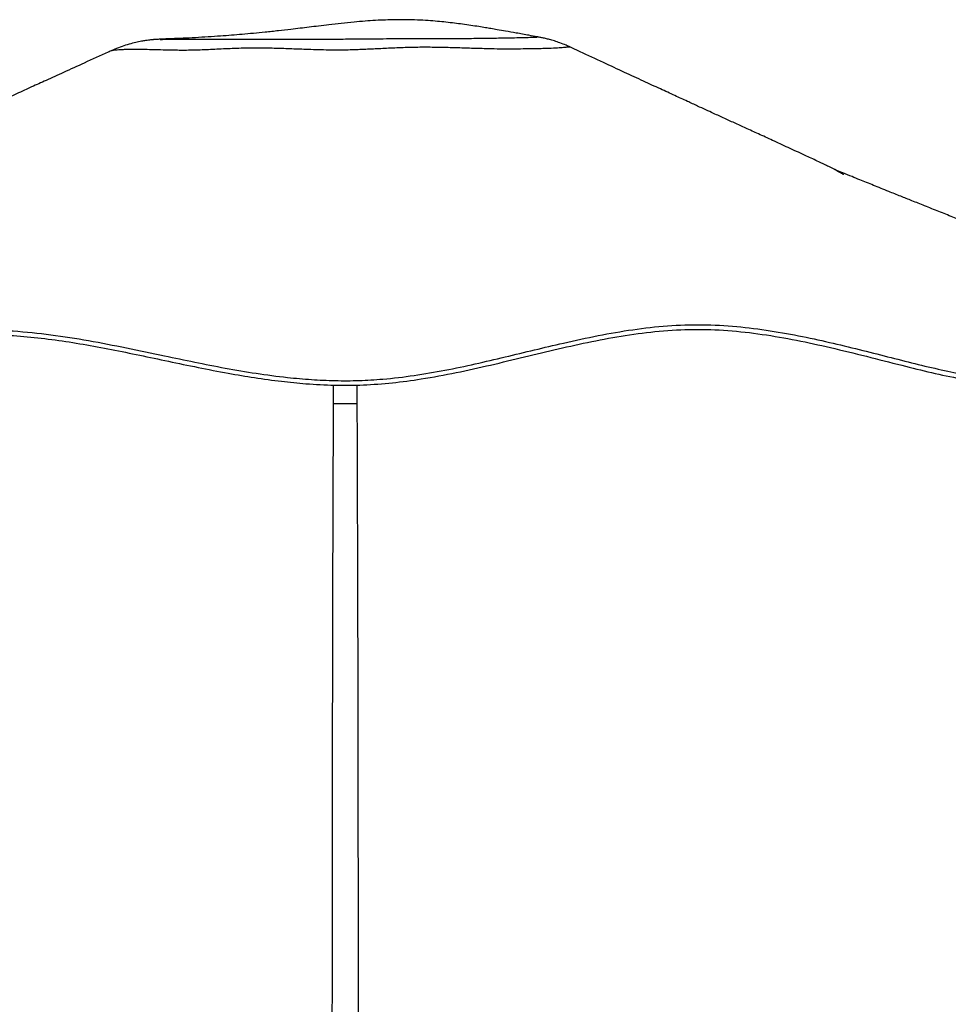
# Model space of a CAD drawing. Header units: millimetres. Extents: x 2436 to 18395, y 146 to 15846.
# Tile 42 of 45: x 14635 to 15376, y 6709 to 7495. Entities that reach past the tile are written whole.
import ezdxf

# ---------------------------------------------------------------- set-up
doc = ezdxf.new("R2010")
doc.units = ezdxf.units.MM
doc.header["$LTSCALE"] = 2

msp = doc.modelspace()

# ---------------------------------------------------------------- linework, layer by layer
at = {"color": 7, "linetype": 'Continuous', "lineweight": 25}
for p, q in [((14709, 7470.51), (14709.02, 7470.51)), ((15074.45, 7473.23), (15074.42, 7473.24))]:
    msp.add_line(p, q, dxfattribs=at)
at = {"color": 8, "linetype": 'Continuous', "lineweight": 25}
for p, q in [((14885.76, 7188.78), (14885.88, 7203.37)), ((14904.33, 7203.48), (14904.45, 7188.78))]:
    msp.add_line(p, q, dxfattribs=at)
at = {"color": 7, "linetype": 'Continuous', "lineweight": 25}
for points, knots in [([(15048.51, 7481.39), (15046.26, 7481.79), (15040.63, 7482.81), (15032.15, 7484.34), (15023.7, 7485.84), (15017.02, 7487.01), (15011.68, 7487.92), (15006.74, 7488.74), (15001.4, 7489.6), (14995.29, 7490.54), (14988.87, 7491.45), (14982.23, 7492.32), (14975.62, 7493.08), (14968.59, 7493.78), (14961.02, 7494.37), (14952.45, 7494.85), (14943.5, 7495.09), (14934.94, 7495.07), (14927, 7494.86), (14919.13, 7494.48), (14910.79, 7493.91), (14901.61, 7493.11), (14892, 7492.12), (14882.54, 7491.04), (14874.05, 7490.02), (14866.4, 7489.09), (14859.04, 7488.21), (14850.89, 7487.24), (14841.54, 7486.18), (14831.6, 7485.11), (14821.94, 7484.16), (14813.06, 7483.35), (14804.3, 7482.62), (14795.27, 7481.94), (14785.66, 7481.29), (14775.68, 7480.71), (14767.89, 7480.33), (14762.34, 7480.08), (14758.48, 7479.93), (14754.99, 7479.79), (14752.7, 7479.71), (14752, 7479.69)], [0, 0, 0, 0, 0.027226, 0.068177, 0.101782, 0.128047, 0.146989, 0.163583, 0.18297, 0.205158, 0.229096, 0.251121, 0.274639, 0.297348, 0.321763, 0.349269, 0.380164, 0.407221, 0.430367, 0.454904, 0.481151, 0.509106, 0.542292, 0.573975, 0.601433, 0.626289, 0.650238, 0.675208, 0.707971, 0.74402, 0.774845, 0.80499, 0.832693, 0.861509, 0.893325, 0.925582, 0.956654, 0.966586, 0.977758, 0.993164, 1, 1, 1, 1]), ([(14749.4, 7479.57), (14749.12, 7479.56), (14747.48, 7479.5), (14745.88, 7479.4), (14743.75, 7479.26), (14743.21, 7479.22), (14742.31, 7479.15), (14741.26, 7479.06), (14739.84, 7478.92), (14737.97, 7478.71), (14735.47, 7478.37), (14732.05, 7477.81), (14727.63, 7476.9), (14722.44, 7475.57), (14716.83, 7473.75), (14712.31, 7472.06), (14709.72, 7470.83), (14709.03, 7470.5)], [0, 0, 0, 0, 0.045136, 0.255467, 0.310097, 0.375654, 0.415483, 0.449958, 0.482879, 0.516442, 0.556778, 0.610722, 0.684448, 0.772076, 0.864489, 0.963819, 1, 1, 1, 1]), ([(15048.51, 7481.38), (15048.52, 7481.38), (15048.55, 7481.39), (15048.41, 7481.4), (15048.29, 7481.41)], [0, 0, 0, 0, 0.163813, 1, 1, 1, 1]), ([(15074.45, 7473.24), (15073.43, 7473.72), (15070.8, 7474.96), (15066.63, 7476.57), (15062.19, 7478.08), (15058.3, 7479.21), (15054.92, 7480.07), (15051.97, 7480.73), (15049.78, 7481.17), (15048.65, 7481.36), (15048.3, 7481.43)], [0, 0, 0, 0, 0.112931, 0.29111, 0.451253, 0.591911, 0.716701, 0.832411, 0.946943, 1, 1, 1, 1]), ([(14708.98, 7470.56), (14707.95, 7470.1), (14700.57, 7466.74), (14687.67, 7460.88), (14671.14, 7453.36), (14657.14, 7446.99), (14645.67, 7441.78), (14636.72, 7437.71), (14630.82, 7435.03), (14627.17, 7433.37), (14624.81, 7432.3), (14622.58, 7431.28), (14620.4, 7430.29), (14618.31, 7429.32), (14616.08, 7428.28), (14614.1, 7427.35), (14612.65, 7426.71), (14610.93, 7425.97), (14609.05, 7425.18), (14606.61, 7424.12), (14602.75, 7422.42), (14596.81, 7419.79), (14588.77, 7416.24), (14579.29, 7412.05), (14569.8, 7407.87), (14560.78, 7403.9), (14552.26, 7400.16), (14544.23, 7396.63), (14536.67, 7393.32), (14528.42, 7389.7), (14519.7, 7385.88), (14510.71, 7381.94), (14502.39, 7378.3), (14493.93, 7374.59), (14484.51, 7370.47), (14473.72, 7365.75), (14461.5, 7360.41), (14448.17, 7354.59), (14434.71, 7348.71), (14421.99, 7343.15), (14410.57, 7338.17), (14400.34, 7333.7), (14391.43, 7329.81), (14382.81, 7326.05), (14373.51, 7322), (14362.42, 7317.15), (14349.52, 7311.53), (14334.84, 7305.13), (14318.37, 7297.95), (14300.13, 7289.99), (14280.11, 7281.26), (14258.33, 7271.77), (14234.79, 7261.51), (14209.49, 7250.49), (14192.06, 7242.89), (14183.05, 7238.97)], [0, 0, 0, 0, 0.005362, 0.038504, 0.067248, 0.0916, 0.111564, 0.127147, 0.138353, 0.142362, 0.146215, 0.150637, 0.155954, 0.162351, 0.169866, 0.181676, 0.194611, 0.206111, 0.220601, 0.231974, 0.241203, 0.252288, 0.26829, 0.286712, 0.304281, 0.320924, 0.336654, 0.351479, 0.365407, 0.378431, 0.397074, 0.41351, 0.427785, 0.442369, 0.45927, 0.478618, 0.500576, 0.525136, 0.550496, 0.573226, 0.59376, 0.612106, 0.628287, 0.641684, 0.658292, 0.678107, 0.701126, 0.727344, 0.756757, 0.789358, 0.825144, 0.864107, 0.906241, 0.951541, 1, 1, 1, 1]), ([(15292.88, 7371.36), (15292.82, 7371.42), (15292.69, 7371.54), (15290.92, 7372.57), (15287.42, 7374.57), (15281.16, 7377.76), (15272.97, 7381.7), (15262.55, 7386.58), (15250.48, 7392.15), (15238.1, 7397.84), (15226.66, 7403.09), (15216.39, 7407.79), (15206.96, 7412.1), (15198, 7416.21), (15190.01, 7419.87), (15182.8, 7423.18), (15175.83, 7426.38), (15167.63, 7430.15), (15157.72, 7434.71), (15146.05, 7440.08), (15132.63, 7446.27), (15117.48, 7453.28), (15100.62, 7461.1), (15086.07, 7467.86), (15077.17, 7472.01), (15074.44, 7473.29)], [0, 0, 0, 0, 0.015263, 0.034154, 0.073421, 0.113995, 0.156332, 0.201949, 0.258913, 0.312915, 0.361415, 0.404555, 0.442769, 0.479881, 0.517043, 0.5431, 0.570461, 0.604621, 0.64621, 0.695215, 0.751622, 0.81542, 0.886603, 0.965171, 1, 1, 1, 1]), ([(15609.65, 7246.59), (15601.83, 7249.68), (15586.87, 7255.58), (15565.48, 7264.02), (15546.19, 7271.64), (15528.99, 7278.44), (15513.76, 7284.46), (15500.1, 7289.86), (15487.59, 7294.81), (15475.83, 7299.47), (15464.56, 7303.93), (15453.09, 7308.48), (15440.93, 7313.3), (15427.9, 7318.47), (15414.58, 7323.76), (15402.15, 7328.71), (15390.7, 7333.26), (15379.9, 7337.57), (15368.85, 7341.97), (15357.97, 7346.32), (15347.82, 7350.38), (15338.26, 7354.21), (15330.06, 7357.5), (15322.83, 7360.41), (15316.93, 7362.78), (15311.3, 7365.05), (15305.6, 7367.35), (15299.26, 7369.92), (15292.47, 7372.67), (15287.76, 7374.58), (15285.52, 7375.49)], [0, 0, 0, 0, 0.071673, 0.136955, 0.195847, 0.248347, 0.294455, 0.335489, 0.373718, 0.409181, 0.443364, 0.47718, 0.514454, 0.555217, 0.597028, 0.637035, 0.66989, 0.702797, 0.737112, 0.772361, 0.803891, 0.831504, 0.861423, 0.880948, 0.899679, 0.917556, 0.934862, 0.955027, 0.978623, 1, 1, 1, 1]), ([(14129.33, 7206.95), (14129.38, 7206.98), (14129.5, 7207.07), (14131.75, 7208.35), (14136.1, 7210.69), (14142.17, 7213.8), (14149.57, 7217.38), (14158.04, 7221.22), (14167.94, 7225.35), (14179.14, 7229.51), (14191.41, 7233.3), (14203.71, 7236.12), (14215.63, 7237.59), (14226.47, 7237.32), (14236.52, 7235.68), (14246.09, 7233.06), (14255.68, 7229.66), (14265.59, 7225.74), (14276.15, 7221.56), (14287.66, 7217.37), (14300.48, 7213.46), (14314.4, 7210.28), (14329.46, 7208.04), (14345.5, 7206.85), (14363.07, 7206.83), (14381.83, 7208.59), (14401.59, 7211.73), (14422.22, 7215.93), (14443.55, 7220.83), (14465.48, 7226.1), (14489.43, 7231.78), (14515.47, 7237.49), (14543.63, 7242.62), (14572.3, 7246.29), (14601.25, 7247.85), (14630.59, 7246.87), (14660.24, 7243.81), (14690.28, 7239.06), (14720.41, 7233.2), (14748.6, 7227.22), (14774.9, 7221.69), (14799.28, 7216.89), (14823.96, 7212.66), (14846.92, 7209.59), (14868.02, 7207.7), (14887.11, 7206.81), (14906.17, 7206.87), (14927.24, 7208.14), (14950.18, 7210.88), (14974.79, 7215.12), (14998.95, 7220.23), (15022.7, 7225.8), (15046.12, 7231.5), (15070.85, 7237.4), (15096.95, 7243.06), (15124.56, 7247.88), (15152.23, 7251.03), (15179.93, 7252), (15207.38, 7250.45), (15234.09, 7247.03), (15259.79, 7242.35), (15284.4, 7236.91), (15308, 7231.14), (15330.67, 7225.34), (15352.47, 7219.84), (15373.4, 7214.91), (15393.41, 7210.88), (15412.39, 7208.03), (15432.9, 7206.57), (15454.28, 7207.25), (15477.28, 7207.42), (15499.12, 7207.7), (15519.88, 7207.91), (15539.57, 7208.09), (15558.09, 7208.23), (15576.26, 7208.34), (15593.67, 7208.4), (15609.95, 7208.4), (15624.17, 7208.35), (15636.27, 7208.23), (15646.14, 7208.05), (15652.4, 7207.84), (15656.18, 7207.64), (15658.38, 7207.47), (15659.92, 7207.27), (15660.77, 7207.08), (15660.96, 7206.77), (15659.64, 7208.09), (15656.73, 7211.19), (15652.18, 7215.84), (15646.47, 7221.38), (15639.8, 7227.35), (15632.36, 7233.4), (15624.28, 7239.06), (15616.65, 7243.65), (15611.66, 7245.63), (15609.62, 7246.44)], [0, 0, 0, 0, 0.005151, 0.014267, 0.023427, 0.032633, 0.041883, 0.051179, 0.060523, 0.07179, 0.083122, 0.094519, 0.105984, 0.117484, 0.128261, 0.139037, 0.14981, 0.160579, 0.171339, 0.182091, 0.19283, 0.203554, 0.21307, 0.22257, 0.231955, 0.24129, 0.250703, 0.260193, 0.269754, 0.27939, 0.289095, 0.300829, 0.312656, 0.324578, 0.336589, 0.348577, 0.361115, 0.373674, 0.386242, 0.398801, 0.408648, 0.418467, 0.428246, 0.437973, 0.445303, 0.452596, 0.459845, 0.467082, 0.476762, 0.486474, 0.496207, 0.505947, 0.515687, 0.525416, 0.537063, 0.548667, 0.560221, 0.571716, 0.58304, 0.594103, 0.604795, 0.615134, 0.625176, 0.634964, 0.644541, 0.653929, 0.663159, 0.672255, 0.681244, 0.694401, 0.707711, 0.721085, 0.734591, 0.748299, 0.76224, 0.77623, 0.792584, 0.808982, 0.825429, 0.841932, 0.858497, 0.875131, 0.883478, 0.891844, 0.900232, 0.908643, 0.916897, 0.924942, 0.9346, 0.944251, 0.953918, 0.96362, 0.973377, 0.983209, 0.993137, 1, 1, 1, 1]), ([(14131.07, 7203.36), (14131.09, 7203.37), (14131.12, 7203.4), (14133.19, 7204.59), (14136.92, 7206.61), (14142.51, 7209.5), (14149.87, 7213.11), (14159.22, 7217.38), (14170.14, 7221.94), (14181.82, 7226.2), (14193.26, 7229.67), (14204.14, 7232.2), (14214.77, 7233.7), (14224.77, 7233.84), (14234.24, 7232.73), (14243.42, 7230.59), (14252.55, 7227.63), (14261.96, 7224.04), (14271.98, 7220.02), (14282.41, 7216), (14293.32, 7212.29), (14304.38, 7209.15), (14316.38, 7206.53), (14329.4, 7204.55), (14344.08, 7203.35), (14360.34, 7203.07), (14377.58, 7204.32), (14396.12, 7206.91), (14415.8, 7210.63), (14438.03, 7215.56), (14462.07, 7221.31), (14486.27, 7227.09), (14509.26, 7232.22), (14530.91, 7236.5), (14552.8, 7240.04), (14574.84, 7242.59), (14597, 7243.89), (14619.18, 7243.68), (14641.41, 7242.17), (14663.67, 7239.55), (14686.03, 7236.05), (14708.48, 7231.88), (14731.11, 7227.25), (14754.13, 7222.36), (14777.62, 7217.44), (14800.55, 7212.98), (14822.76, 7209.22), (14843.48, 7206.36), (14864.76, 7204.25), (14886.6, 7203.11), (14909.69, 7203.27), (14932.84, 7205.03), (14957.63, 7208.35), (14983.83, 7213.21), (15011.27, 7219.34), (15038.33, 7225.9), (15065.11, 7232.38), (15091.85, 7238.33), (15118.66, 7243.29), (15145.75, 7246.77), (15173.05, 7248.28), (15200.55, 7247.28), (15228.01, 7244.13), (15255.35, 7239.36), (15283.11, 7233.3), (15311.17, 7226.36), (15338.12, 7219.43), (15363.26, 7213.25), (15385.77, 7208.38), (15403.33, 7205.48), (15416.23, 7204.05), (15425.95, 7203.36), (15435.65, 7203.25), (15448.66, 7203.47), (15465.14, 7203.66), (15485.28, 7203.91), (15505.25, 7204.12), (15522.79, 7204.3), (15537.57, 7204.43), (15550.23, 7204.53), (15562.32, 7204.61), (15569.83, 7204.65), (15573.58, 7204.67)], [0, 0, 0, 0, 0.006871, 0.017427, 0.028058, 0.039388, 0.052076, 0.064802, 0.079658, 0.094528, 0.107506, 0.120525, 0.133566, 0.146718, 0.159906, 0.173193, 0.186494, 0.199833, 0.213657, 0.227493, 0.239419, 0.251373, 0.26215, 0.273395, 0.284713, 0.296145, 0.307682, 0.318599, 0.330849, 0.343152, 0.357546, 0.371966, 0.383755, 0.395552, 0.407362, 0.419192, 0.431, 0.442881, 0.4548, 0.466822, 0.478862, 0.490986, 0.503119, 0.515288, 0.527742, 0.540215, 0.550982, 0.56178, 0.571524, 0.582766, 0.594096, 0.60556, 0.617118, 0.631421, 0.645818, 0.660256, 0.674759, 0.689276, 0.703854, 0.718465, 0.733154, 0.747686, 0.762298, 0.776972, 0.791672, 0.807491, 0.82333, 0.836999, 0.850722, 0.863135, 0.869256, 0.875393, 0.8823, 0.88921, 0.903072, 0.918398, 0.935493, 0.951571, 0.963649, 0.97574, 0.987864, 1, 1, 1, 1]), ([(14885.76, 7188.78), (14887.21, 7188.78), (14890.15, 7188.78), (14894.84, 7188.78), (14899.71, 7188.78), (14902.85, 7188.78), (14904.45, 7188.78)], [0, 0, 0, 0, 0.238356, 0.483423, 0.737353, 1, 1, 1, 1])]:
    msp.add_open_spline(points, degree=3, knots=knots, dxfattribs=at)
at = {"color": 8, "linetype": 'Continuous', "lineweight": 25}
for points, knots in [([(14752, 7479.68), (14751.53, 7479.67), (14750.07, 7479.62), (14748.64, 7479.53), (14747.47, 7479.44), (14747.16, 7479.39), (14748.94, 7479.4), (14752.02, 7479.42), (14753.58, 7479.43)], [0, 0, 0, 0, 0.078753, 0.245432, 0.414494, 0.584389, 0.790101, 1, 1, 1, 1]), ([(14753.58, 7479.43), (14754.35, 7479.43), (14756.49, 7479.45), (14760.85, 7479.46), (14766.88, 7479.47), (14773.79, 7479.46), (14782.12, 7479.45), (14791.94, 7479.45), (14803.62, 7479.49), (14816.48, 7479.58), (14828.64, 7479.65), (14839.55, 7479.67), (14848.83, 7479.67), (14858.49, 7479.65), (14869.48, 7479.63), (14881.77, 7479.62), (14895.35, 7479.66), (14909.05, 7479.78), (14921.86, 7479.89), (14933.61, 7479.98), (14944.32, 7480.04), (14954.81, 7480.08), (14964.85, 7480.09), (14974.34, 7480.1), (14983.31, 7480.13), (14991.86, 7480.16), (14999.9, 7480.24), (15007.44, 7480.33), (15014.43, 7480.43), (15020.76, 7480.53), (15027.38, 7480.66), (15033.9, 7480.8), (15039.99, 7480.95), (15044.07, 7481.06), (15046.73, 7481.13), (15048.59, 7481.23), (15048.54, 7481.32), (15048.51, 7481.38)], [0, 0, 0, 0, 0.015803, 0.0438, 0.072004, 0.100734, 0.129602, 0.166099, 0.202842, 0.240547, 0.278706, 0.30107, 0.323604, 0.346632, 0.369815, 0.400266, 0.431042, 0.462549, 0.494211, 0.519422, 0.544775, 0.570629, 0.596654, 0.621327, 0.646132, 0.671385, 0.696813, 0.722929, 0.749189, 0.775879, 0.802694, 0.842504, 0.882581, 0.923445, 0.944006, 0.964639, 1, 1, 1, 1]), ([(14717.84, 7471.13), (14716.67, 7471.07), (14714.31, 7470.95), (14711.61, 7470.75), (14709.77, 7470.59), (14708.73, 7470.47), (14708.95, 7470.5), (14709, 7470.51)], [0, 0, 0, 0, 0.225862, 0.453929, 0.683282, 0.91553, 1, 1, 1, 1]), ([(15074.42, 7473.24), (15074.42, 7473.24), (15074.41, 7473.25), (15073.24, 7473.3), (15071.7, 7472.99), (15068.61, 7472.71), (15063.28, 7472.35), (15056.87, 7472.09), (15049.94, 7471.9), (15043.03, 7471.77), (15035.06, 7471.67), (15026.31, 7471.53), (15016.56, 7471.64), (15005.95, 7471.9), (14994.4, 7472.26), (14982.13, 7472.65), (14969.39, 7472.98), (14956.34, 7473.1), (14943.09, 7472.81), (14930.16, 7472.27), (14917.58, 7471.65), (14905.31, 7471.09), (14892.72, 7470.73), (14878.66, 7470.82), (14864.62, 7471.26), (14850.81, 7471.81), (14838.31, 7472.23), (14825.99, 7472.46), (14813.02, 7472.32), (14799.54, 7471.8), (14785.76, 7471.12), (14772.68, 7470.58), (14761.59, 7470.6), (14751.76, 7470.79), (14743.01, 7471.03), (14734.82, 7471.24), (14727.46, 7471.36), (14721.82, 7471.29), (14718.9, 7471.17), (14717.84, 7471.13)], [0, 0, 0, 0, 0.010189, 0.029364, 0.048564, 0.087146, 0.126514, 0.166205, 0.192722, 0.219381, 0.246533, 0.273879, 0.299412, 0.32523, 0.351793, 0.378549, 0.405188, 0.431908, 0.458817, 0.485787, 0.509311, 0.532931, 0.55702, 0.581438, 0.612851, 0.637779, 0.662858, 0.688249, 0.713708, 0.744247, 0.774962, 0.806494, 0.8385, 0.865224, 0.894308, 0.923523, 0.953131, 0.982871, 1, 1, 1, 1]), ([(14884.5, 6016.92), (14884.54, 6183.35), (14884.61, 6441.35), (14884.88, 6790.98), (14885.11, 7015.13), (14885.61, 7147.78), (14885.76, 7188.78)], [0, 0, 0, 0, 0.426163, 0.660643, 0.895124, 1, 1, 1, 1]), ([(14904.45, 7188.78), (14904.64, 7134.58), (14905.2, 6976.24), (14905.49, 6609.88), (14905.65, 6273.51), (14905.71, 6041.2), (14905.71, 6016.99)], [0, 0, 0, 0, 0.138671, 0.405115, 0.938005, 1, 1, 1, 1])]:
    msp.add_open_spline(points, degree=3, knots=knots, dxfattribs=at)

doc.saveas('drawing.dxf')
